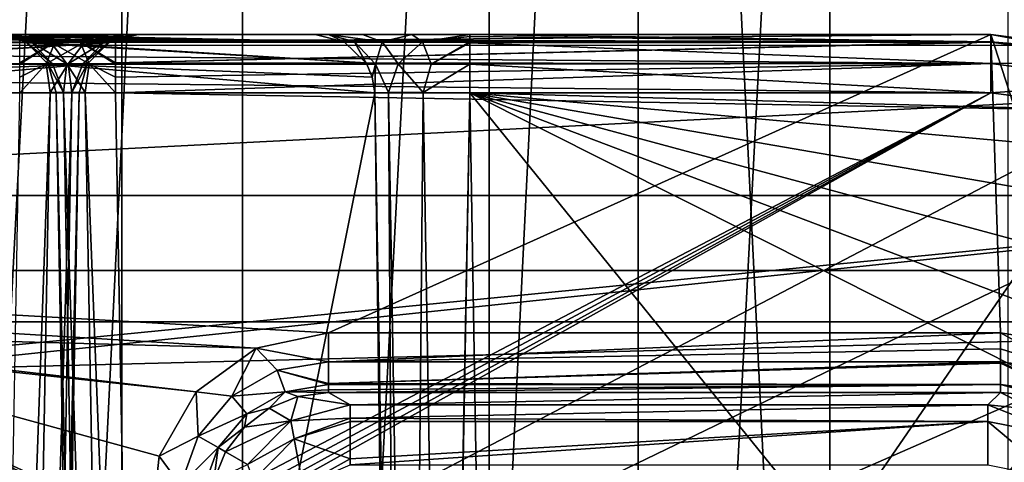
# Model space of a CAD drawing. Header units: millimetres. Extents: x -40 to 40, y -40 to 40.
# Tile 184 of 192: x 16.7 to 25, y 11.4 to 15.1. Entities that reach past the tile are written whole.
import ezdxf

# ---------------------------------------------------------------- set-up
doc = ezdxf.new("R2010")
doc.units = ezdxf.units.MM
doc.header["$LTSCALE"] = 8.749007
for name, color, linetype in [('1', 7, 'CONTINUOUS'), ('104', 7, 'CONTINUOUS'), ('109', 7, 'CONTINUOUS'), ('139', 7, 'CONTINUOUS'), ('16', 7, 'CONTINUOUS'), ('417', 7, 'CONTINUOUS'), ('418', 7, 'CONTINUOUS'), ('419', 7, 'CONTINUOUS'), ('420', 7, 'CONTINUOUS'), ('421', 7, 'CONTINUOUS'), ('428', 7, 'CONTINUOUS'), ('429', 7, 'CONTINUOUS'), ('430', 7, 'CONTINUOUS'), ('432', 7, 'CONTINUOUS'), ('433', 7, 'CONTINUOUS'), ('434', 7, 'CONTINUOUS'), ('440', 7, 'CONTINUOUS'), ('441', 7, 'CONTINUOUS'), ('442', 7, 'CONTINUOUS'), ('443', 7, 'CONTINUOUS'), ('444', 7, 'CONTINUOUS'), ('445', 7, 'CONTINUOUS'), ('446', 7, 'CONTINUOUS'), ('447', 7, 'CONTINUOUS'), ('451', 7, 'CONTINUOUS'), ('452', 7, 'CONTINUOUS'), ('453', 7, 'CONTINUOUS'), ('454', 7, 'CONTINUOUS'), ('48', 7, 'CONTINUOUS'), ('60', 7, 'CONTINUOUS'), ('683', 7, 'CONTINUOUS'), ('684', 7, 'CONTINUOUS'), ('844', 7, 'CONTINUOUS'), ('851', 7, 'CONTINUOUS'), ('852', 7, 'CONTINUOUS'), ('853', 7, 'CONTINUOUS'), ('854', 7, 'CONTINUOUS'), ('856', 7, 'CONTINUOUS'), ('857', 7, 'CONTINUOUS'), ('870', 7, 'CONTINUOUS'), ('871', 7, 'CONTINUOUS')]:
    doc.layers.add(name, color=color, linetype=linetype)

msp = doc.modelspace()

# ---------------------------------------------------------------- linework, layer by layer
at = {"layer": '1', "linetype": 'CONTINUOUS'}
for points in [[(18.6197, 34.8362), (15.116, 36.4932), (15.1168, -36.4929), (18.6197, 34.8362)], [(18.6204, -34.8358), (18.6197, 34.8362), (15.1168, -36.4929), (18.6204, -34.8358)], [(21.9445, 32.8434), (18.6197, 34.8362), (18.6204, -34.8358), (21.9445, 32.8434)], [(21.9451, -32.843), (21.9445, 32.8434), (18.6204, -34.8358), (21.9451, -32.843)], [(25.0582, 30.5342), (21.9445, 32.8434), (25.0583, -30.5341), (25.0582, 30.5342)], [(25.0583, -30.5341), (21.9445, 32.8434), (21.9451, -32.843), (25.0583, -30.5341)]]:
    msp.add_3dface(points, dxfattribs=at)
at = {"layer": '104', "linetype": 'CONTINUOUS'}
for points in [[(27.713, 15.9997, -730), (-29.2335, 13.0155, -730), (29.2331, 13.0163, -730), (27.713, 15.9997, -730)], [(-27.713, 15.9996, -730), (-29.2335, 13.0155, -730), (27.713, 15.9997, -730), (-27.713, 15.9996, -730)], [(-29.2335, 13.0155, -730), (-30.4337, 9.8888, -730), (30.4335, 9.8895, -730), (-29.2335, 13.0155, -730)], [(29.2331, 13.0163, -730), (-29.2335, 13.0155, -730), (30.4335, 9.8895, -730), (29.2331, 13.0163, -730)]]:
    msp.add_3dface(points, dxfattribs=at)
at = {"layer": '109', "linetype": 'CONTINUOUS'}
for points in [[(-29.4957, 13.6475, -733), (-27.8471, 16.7568, -733), (27.8474, 16.7562, -733), (-29.4957, 13.6475, -733)], [(-29.4957, 13.6475, -733), (27.8474, 16.7562, -733), (29.4959, 13.647, -733), (-29.4957, 13.6475, -733)], [(-29.4957, 13.6475, -733), (29.4959, 13.647, -733), (-0.9862, 10.6545, -733), (-29.4957, 13.6475, -733)], [(-0.9862, 10.6545, -733), (29.4959, 13.647, -733), (0.9877, 10.6543, -733), (-0.9862, 10.6545, -733)], [(29.4959, 13.647, -733), (30.7984, 10.3781, -733), (0.9877, 10.6543, -733), (29.4959, 13.647, -733)]]:
    msp.add_3dface(points, dxfattribs=at)
at = {"layer": '139', "linetype": 'CONTINUOUS'}
for points in [[(-24.9125, 15, -733), (13.9654, 12.4913, -733), (18.7328, 12.3619, -733), (-24.9125, 15, -733)], [(19.3426, 12.4913, -733), (-24.9125, 15, -733), (18.7328, 12.3619, -733), (19.3426, 12.4913, -733)], [(24.9125, 15, -733), (-24.9125, 15, -733), (19.3426, 12.4913, -733), (24.9125, 15, -733)], [(24.9917, 12.4913, -733), (24.9125, 15, -733), (19.3426, 12.4913, -733), (24.9917, 12.4913, -733)], [(24.9125, 15, -733), (24.9917, 12.4913, -733), (25.7644, 12.369, -733), (24.9125, 15, -733)], [(26.1996, 14.8315, -733), (24.9125, 15, -733), (25.7644, 12.369, -733), (26.1996, 14.8315, -733)], [(18.7328, 12.3619, -733), (13.9654, 12.4913, -733), (18.2284, 11.9957, -733), (18.7328, 12.3619, -733)], [(13.9654, 12.4913, -733), (14.4783, 12.4009, -733), (18.2284, 11.9957, -733), (13.9654, 12.4913, -733)], [(17.9164, 11.4559, -733), (14.4783, 12.4009, -733), (17.851, 10.8342, -733), (17.9164, 11.4559, -733)], [(18.2284, 11.9957, -733), (14.4783, 12.4009, -733), (17.9164, 11.4559, -733), (18.2284, 11.9957, -733)], [(14.4783, 12.4009, -733), (14.9298, 12.1401, -733), (17.851, 10.8342, -733), (14.4783, 12.4009, -733)], [(14.9298, 12.1401, -733), (15.2642, 11.7415, -733), (17.851, 10.8342, -733), (14.9298, 12.1401, -733)], [(15.2642, 11.7415, -733), (19.5129, 4.3825, -733), (17.851, 10.8342, -733), (15.2642, 11.7415, -733)]]:
    msp.add_3dface(points, dxfattribs=at)
at = {"layer": '16', "linetype": 'CONTINUOUS'}
for points in [[(-31.5856, 12.5838, -3.5), (-30.0399, 15.925, -3.5), (30.0402, 15.9243, -3.5), (-31.5856, 12.5838, -3.5)], [(31.5859, 12.5831, -3.5), (-31.5856, 12.5838, -3.5), (30.0402, 15.9243, -3.5), (31.5859, 12.5831, -3.5)], [(-31.5856, 12.5838, -3.5), (31.5859, 12.5831, -3.5), (5, 11.9103, -3.5), (-31.5856, 12.5838, -3.5)], [(31.5859, 12.5831, -3.5), (32.7611, 9.0945, -3.5), (5, 11.9103, -3.5), (31.5859, 12.5831, -3.5)], [(5, 11.9103, -3.5), (32.7611, 9.0945, -3.5), (6.0041, 11.7512, -3.5), (5, 11.9103, -3.5)], [(6.0041, 11.7512, -3.5), (32.7611, 9.0945, -3.5), (6.9103, 11.2896, -3.5), (6.0041, 11.7512, -3.5)]]:
    msp.add_3dface(points, dxfattribs=at)
at = {"layer": '417', "linetype": 'CONTINUOUS'}
msp.add_3dface([(16.7446, 14.9368, -742.9901), (-16.7446, 15, -742.7468), (16.7446, 15, -742.7468), (16.7446, 14.9368, -742.9901)], dxfattribs=at)
at = {"layer": '418', "linetype": 'CONTINUOUS'}
for points in [[(17.0417, 14.9389, -743.0467), (16.7446, 14.9368, -742.9901), (17.2547, 15, -742.8867), (17.0417, 14.9389, -743.0467)], [(16.7446, 14.9368, -742.9901), (16.7446, 15, -742.7468), (17.2547, 15, -742.8867), (16.7446, 14.9368, -742.9901)], [(17.2922, 14.9394, -743.2178), (17.0417, 14.9389, -743.0467), (17.2547, 15, -742.8867), (17.2922, 14.9394, -743.2178)], [(17.6219, 15, -743.2671), (17.2922, 14.9394, -743.2178), (17.2547, 15, -742.8867), (17.6219, 15, -743.2671)], [(17.4545, 14.9389, -743.4742), (17.2922, 14.9394, -743.2178), (17.6219, 15, -743.2671), (17.4545, 14.9389, -743.4742)], [(17.6111, 14.9821, -743.7769), (17.4545, 14.9389, -743.4742), (17.7438, 15, -743.7816), (17.6111, 14.9821, -743.7769)], [(17.7438, 15, -743.7816), (17.4545, 14.9389, -743.4742), (17.6219, 15, -743.2671), (17.7438, 15, -743.7816)], [(16.9666, 14.7522, -743.2237), (16.7446, 14.7498, -743.18), (17.0417, 14.9389, -743.0467), (16.9666, 14.7522, -743.2237)], [(16.7446, 14.7498, -743.18), (16.7446, 14.7609, -743.1733), (17.0417, 14.9389, -743.0467), (16.7446, 14.7498, -743.18)], [(16.7446, 14.7609, -743.1733), (16.7446, 14.9368, -742.9901), (17.0417, 14.9389, -743.0467), (16.7446, 14.7609, -743.1733)], [(17.1536, 14.7531, -743.3517), (16.9666, 14.7522, -743.2237), (17.2922, 14.9394, -743.2178), (17.1536, 14.7531, -743.3517)], [(17.2922, 14.9394, -743.2178), (16.9666, 14.7522, -743.2237), (17.0417, 14.9389, -743.0467), (17.2922, 14.9394, -743.2178)], [(17.4545, 14.9389, -743.4742), (17.1536, 14.7531, -743.3517), (17.2922, 14.9394, -743.2178), (17.4545, 14.9389, -743.4742)], [(17.275, 14.7522, -743.543), (17.1536, 14.7531, -743.3517), (17.4545, 14.9389, -743.4742), (17.275, 14.7522, -743.543)], [(17.502, 14.9375, -743.7731), (17.275, 14.7522, -743.543), (17.4545, 14.9389, -743.4742), (17.502, 14.9375, -743.7731)], [(17.4905, 14.931, -743.7727), (17.275, 14.7522, -743.543), (17.502, 14.9375, -743.7731), (17.4905, 14.931, -743.7727)], [(17.3109, 14.7498, -743.7665), (17.275, 14.7522, -743.543), (17.4905, 14.931, -743.7727), (17.3109, 14.7498, -743.7665)], [(17.502, 14.9375, -743.7731), (17.4545, 14.9389, -743.4742), (17.6111, 14.9821, -743.7769), (17.502, 14.9375, -743.7731)], [(16.7446, 14.6411, -743.2265), (16.7446, 14.7498, -743.18), (16.9666, 14.7522, -743.2237), (16.7446, 14.6411, -743.2265)], [(16.7446, 14.5087, -743.2467), (16.9666, 14.7522, -743.2237), (16.9996, 14.5121, -743.3166), (16.7446, 14.5087, -743.2467)], [(16.7446, 14.5087, -743.2467), (16.7446, 14.6411, -743.2265), (16.9666, 14.7522, -743.2237), (16.7446, 14.5087, -743.2467)], [(16.9666, 14.7522, -743.2237), (17.1536, 14.7531, -743.3517), (16.9996, 14.5121, -743.3166), (16.9666, 14.7522, -743.2237)], [(16.9996, 14.5121, -743.3166), (17.1536, 14.7531, -743.3517), (17.1833, 14.5121, -743.5068), (16.9996, 14.5121, -743.3166)], [(17.1536, 14.7531, -743.3517), (17.275, 14.7522, -743.543), (17.1833, 14.5121, -743.5068), (17.1536, 14.7531, -743.3517)], [(17.275, 14.7522, -743.543), (17.3109, 14.7498, -743.7665), (17.1833, 14.5121, -743.5068), (17.275, 14.7522, -743.543)], [(17.3109, 14.7498, -743.7665), (17.2442, 14.5087, -743.7641), (17.1833, 14.5121, -743.5068), (17.3109, 14.7498, -743.7665)]]:
    msp.add_3dface(points, dxfattribs=at)
at = {"layer": '419', "linetype": 'CONTINUOUS'}
for points in [[(16.7373, 0, -743.5699), (16.4823, 0, -743.5), (16.9996, 14.5121, -743.3166), (16.7373, 0, -743.5699)], [(16.4823, 0, -743.5), (16.7446, 14.5087, -743.2467), (16.9996, 14.5121, -743.3166), (16.4823, 0, -743.5)], [(16.921, 0, -743.7601), (16.7373, 0, -743.5699), (17.1833, 14.5121, -743.5068), (16.921, 0, -743.7601)], [(16.7373, 0, -743.5699), (16.9996, 14.5121, -743.3166), (17.1833, 14.5121, -743.5068), (16.7373, 0, -743.5699)], [(17.2442, 14.5087, -743.7641), (16.921, 0, -743.7601), (17.1833, 14.5121, -743.5068), (17.2442, 14.5087, -743.7641)], [(16.9819, 0, -744.0174), (16.921, 0, -743.7601), (17.2442, 14.5087, -743.7641), (16.9819, 0, -744.0174)]]:
    msp.add_3dface(points, dxfattribs=at)
at = {"layer": '420', "linetype": 'CONTINUOUS'}
for points in [[(14.3105, 0, -820.5175), (16.9819, 0, -744.0174), (14.5551, 14.5087, -820.7708), (14.3105, 0, -820.5175)], [(16.9819, 0, -744.0174), (17.2442, 14.5087, -743.7641), (14.5551, 14.5087, -820.7708), (16.9819, 0, -744.0174)]]:
    msp.add_3dface(points, dxfattribs=at)
at = {"layer": '421', "linetype": 'CONTINUOUS'}
for points in [[(17.6111, 14.9821, -743.7769), (17.7438, 15, -743.7816), (14.8115, 14.9368, -820.7797), (17.6111, 14.9821, -743.7769)], [(14.8115, 14.9368, -820.7797), (17.7438, 15, -743.7816), (15.0547, 15, -820.7882), (14.8115, 14.9368, -820.7797)], [(17.3109, 14.7498, -743.7665), (17.4905, 14.931, -743.7727), (14.6218, 14.7498, -820.7731), (17.3109, 14.7498, -743.7665)], [(14.6218, 14.7498, -820.7731), (17.4905, 14.931, -743.7727), (14.6284, 14.7609, -820.7733), (14.6218, 14.7498, -820.7731)], [(14.6284, 14.7609, -820.7733), (17.4905, 14.931, -743.7727), (14.8115, 14.9368, -820.7797), (14.6284, 14.7609, -820.7733)], [(17.502, 14.9375, -743.7731), (17.6111, 14.9821, -743.7769), (14.8115, 14.9368, -820.7797), (17.502, 14.9375, -743.7731)], [(17.4905, 14.931, -743.7727), (17.502, 14.9375, -743.7731), (14.8115, 14.9368, -820.7797), (17.4905, 14.931, -743.7727)], [(17.2442, 14.5087, -743.7641), (17.3109, 14.7498, -743.7665), (14.5551, 14.5087, -820.7708), (17.2442, 14.5087, -743.7641)], [(14.5551, 14.5087, -820.7708), (17.3109, 14.7498, -743.7665), (14.5753, 14.6411, -820.7715), (14.5551, 14.5087, -820.7708)], [(14.5753, 14.6411, -820.7715), (17.3109, 14.7498, -743.7665), (14.6218, 14.7498, -820.7731), (14.5753, 14.6411, -820.7715)]]:
    msp.add_3dface(points, dxfattribs=at)
at = {"layer": '428', "linetype": 'CONTINUOUS'}
for points in [[(-17.5509, 15, -821.7532), (24.9125, 15, -823.2468), (-24.9125, 15, -821.7532), (-17.5509, 15, -821.7532)], [(24.9125, 15, -823.2468), (1.7467, 15, -823.2468), (-24.9125, 15, -821.7532), (24.9125, 15, -823.2468)], [(-16.7446, 15, -742.7468), (-24.9125, 15, -733), (16.7446, 15, -742.7468), (-16.7446, 15, -742.7468)], [(16.7446, 15, -742.7468), (-24.9125, 15, -733), (20.5297, 15, -742.7468), (16.7446, 15, -742.7468)], [(20.5297, 15, -742.7468), (-24.9125, 15, -733), (24.9125, 15, -742.7468), (20.5297, 15, -742.7468)], [(-24.9125, 15, -733), (24.9125, 15, -733), (24.9125, 15, -742.7468), (-24.9125, 15, -733)], [(-14.0554, 15, -821.7532), (24.9125, 15, -823.2468), (-17.5509, 15, -821.7532), (-14.0554, 15, -821.7532)], [(-14.0554, 15, -821.7532), (14.0554, 15, -821.7532), (24.9125, 15, -823.2468), (-14.0554, 15, -821.7532)], [(24.9125, 15, -823.2468), (14.0554, 15, -821.7532), (17.5509, 15, -821.7532), (24.9125, 15, -823.2468)], [(14.0554, 15, -821.7532), (14.5452, 15, -821.625), (17.5509, 15, -821.7532), (14.0554, 15, -821.7532)], [(17.5509, 15, -821.7532), (14.5452, 15, -821.625), (17.0408, 15, -821.6133), (17.5509, 15, -821.7532)], [(14.5452, 15, -821.625), (14.9095, 15, -821.2733), (17.0408, 15, -821.6133), (14.5452, 15, -821.625)], [(17.0408, 15, -821.6133), (14.9095, 15, -821.2733), (16.6737, 15, -821.2332), (17.0408, 15, -821.6133)], [(15.0547, 15, -820.7882), (17.7438, 15, -743.7816), (16.5517, 15, -820.7184), (15.0547, 15, -820.7882)], [(16.5517, 15, -820.7184), (17.7438, 15, -743.7816), (19.2307, 15, -744.0013), (16.5517, 15, -820.7184)], [(17.2547, 15, -742.8867), (16.7446, 15, -742.7468), (20.0426, 15, -742.8416), (17.2547, 15, -742.8867)], [(20.0426, 15, -742.8416), (16.7446, 15, -742.7468), (20.5297, 15, -742.7468), (20.0426, 15, -742.8416)], [(19.627, 15, -743.1114), (17.2547, 15, -742.8867), (20.0426, 15, -742.8416), (19.627, 15, -743.1114)], [(17.6219, 15, -743.2671), (17.2547, 15, -742.8867), (19.627, 15, -743.1114), (17.6219, 15, -743.2671)], [(24.9125, 15, -821.7532), (24.9125, 15, -823.2468), (17.5509, 15, -821.7532), (24.9125, 15, -821.7532)], [(19.3423, 15, -743.5179), (17.6219, 15, -743.2671), (19.627, 15, -743.1114), (19.3423, 15, -743.5179)], [(17.7438, 15, -743.7816), (17.6219, 15, -743.2671), (19.3423, 15, -743.5179), (17.7438, 15, -743.7816)], [(19.2307, 15, -744.0013), (17.7438, 15, -743.7816), (19.3423, 15, -743.5179), (19.2307, 15, -744.0013)]]:
    msp.add_3dface(points, dxfattribs=at)
at = {"layer": '429', "linetype": 'CONTINUOUS'}
for points in [[(1.7467, 15, -823.2468), (24.9125, 15, -823.2468), (24.9125, 14.9374, -823.489), (1.7467, 15, -823.2468)], [(1.7467, 15, -823.2468), (24.9125, 14.9374, -823.489), (1.7467, 14.9821, -823.3796), (1.7467, 15, -823.2468)], [(1.7467, 14.9821, -823.3796), (24.9125, 14.9345, -823.4943), (1.7467, 14.931, -823.5003), (1.7467, 14.9821, -823.3796)], [(24.9125, 14.9374, -823.489), (24.9125, 14.9345, -823.4943), (1.7467, 14.9821, -823.3796), (24.9125, 14.9374, -823.489)], [(24.9125, 14.9345, -823.4943), (24.9125, 14.755, -823.6769), (1.7467, 14.931, -823.5003), (24.9125, 14.9345, -823.4943)], [(1.7467, 14.931, -823.5003), (24.9125, 14.755, -823.6769), (1.7467, 14.7509, -823.6793), (1.7467, 14.931, -823.5003)], [(24.9125, 14.755, -823.6769), (24.9125, 14.5088, -823.7467), (1.7467, 14.7509, -823.6793), (24.9125, 14.755, -823.6769)], [(1.7467, 14.7509, -823.6793), (24.9125, 14.5088, -823.7467), (1.7467, 14.5087, -823.7467), (1.7467, 14.7509, -823.6793)]]:
    msp.add_3dface(points, dxfattribs=at)
at = {"layer": '430', "linetype": 'CONTINUOUS'}
for points in [[(1.7467, 14.5087, -823.7467), (24.9125, 14.5088, -823.7467), (1.9566, 2.4826, -823.9567), (1.7467, 14.5087, -823.7467)], [(1.9566, 2.4826, -823.9567), (24.9125, 14.5088, -823.7467), (2.0265, 2.2362, -823.961), (1.9566, 2.4826, -823.9567)], [(2.0265, 2.2362, -823.961), (24.9125, 14.5088, -823.7467), (2.2089, 2.0569, -823.9641), (2.0265, 2.2362, -823.961)], [(24.9125, 14.5088, -823.7467), (2.4565, 1.9913, -823.9652), (2.2089, 2.0569, -823.9641), (24.9125, 14.5088, -823.7467)], [(2.4565, 1.9913, -823.9652), (24.9125, 14.5088, -823.7467), (26.0706, 14.3571, -823.7494), (2.4565, 1.9913, -823.9652)], [(27.1505, 13.9127, -823.7572), (2.4565, 1.9913, -823.9652), (26.0706, 14.3571, -823.7494), (27.1505, 13.9127, -823.7572)], [(28.0797, 13.2054, -823.7695), (2.4565, 1.9913, -823.9652), (27.1505, 13.9127, -823.7572), (28.0797, 13.2054, -823.7695)], [(28.796, 12.2822, -823.7856), (2.4565, 1.9913, -823.9652), (28.0797, 13.2054, -823.7695), (28.796, 12.2822, -823.7856)], [(29.2506, 11.205, -823.8044), (2.4565, 1.9913, -823.9652), (28.796, 12.2822, -823.7856), (29.2506, 11.205, -823.8044)]]:
    msp.add_3dface(points, dxfattribs=at)
at = {"layer": '432', "linetype": 'CONTINUOUS'}
for points in [[(24.9125, 14.9374, -823.489), (24.9125, 15, -823.2468), (26.1994, 14.8316, -823.2495), (24.9125, 14.9374, -823.489)], [(26.1825, 14.7711, -823.4919), (24.9125, 14.9374, -823.489), (26.1994, 14.8316, -823.2495), (26.1825, 14.7711, -823.4919)], [(24.9125, 14.9345, -823.4943), (24.9125, 14.9374, -823.489), (26.1825, 14.7711, -823.4919), (24.9125, 14.9345, -823.4943)], [(24.9125, 14.755, -823.6769), (24.9125, 14.9345, -823.4943), (26.1825, 14.7711, -823.4919), (24.9125, 14.755, -823.6769)], [(26.1353, 14.5974, -823.6782), (24.9125, 14.755, -823.6769), (26.1825, 14.7711, -823.4919), (26.1353, 14.5974, -823.6782)], [(24.9125, 14.5088, -823.7467), (24.9125, 14.755, -823.6769), (26.1353, 14.5974, -823.6782), (24.9125, 14.5088, -823.7467)], [(26.0706, 14.3571, -823.7494), (24.9125, 14.5088, -823.7467), (26.1353, 14.5974, -823.6782), (26.0706, 14.3571, -823.7494)]]:
    msp.add_3dface(points, dxfattribs=at)
at = {"layer": '433', "linetype": 'CONTINUOUS'}
for points in [[(26.1994, 14.8316, -823.2495), (24.9125, 15, -823.2468), (26.1999, 14.8314, -821.7505), (26.1994, 14.8316, -823.2495)], [(24.9125, 15, -823.2468), (24.9125, 15, -821.7532), (26.1999, 14.8314, -821.7505), (24.9125, 15, -823.2468)]]:
    msp.add_3dface(points, dxfattribs=at)
at = {"layer": '434', "linetype": 'CONTINUOUS'}
for points in [[(26.1999, 14.8314, -821.7505), (24.9125, 15, -821.7532), (26.1824, 14.771, -821.5078), (26.1999, 14.8314, -821.7505)], [(26.1824, 14.771, -821.5078), (24.9125, 15, -821.7532), (24.9125, 14.9373, -821.5107), (26.1824, 14.771, -821.5078)], [(26.1824, 14.771, -821.5078), (24.9125, 14.9373, -821.5107), (24.9125, 14.755, -821.3231), (26.1824, 14.771, -821.5078)], [(24.9125, 14.755, -821.3231), (24.9125, 14.9373, -821.5107), (24.9125, 14.9345, -821.5057), (24.9125, 14.755, -821.3231)], [(26.1353, 14.5972, -821.3216), (26.1824, 14.771, -821.5078), (24.9125, 14.755, -821.3231), (26.1353, 14.5972, -821.3216)], [(26.1353, 14.5972, -821.3216), (24.9125, 14.755, -821.3231), (24.9125, 14.5088, -821.2533), (26.1353, 14.5972, -821.3216)], [(26.0711, 14.357, -821.2506), (26.1353, 14.5972, -821.3216), (24.9125, 14.5088, -821.2533), (26.0711, 14.357, -821.2506)]]:
    msp.add_3dface(points, dxfattribs=at)
at = {"layer": '440', "linetype": 'CONTINUOUS'}
for points in [[(24.9125, 15, -742.7468), (26.199, 14.8317, -742.7495), (24.9125, 14.9373, -742.9893), (24.9125, 15, -742.7468)], [(24.9125, 14.9373, -742.9893), (26.1824, 14.771, -742.9922), (24.9125, 14.9345, -742.9943), (24.9125, 14.9373, -742.9893)], [(24.9125, 14.9373, -742.9893), (26.199, 14.8317, -742.7495), (26.1824, 14.771, -742.9922), (24.9125, 14.9373, -742.9893)], [(24.9125, 14.9345, -742.9943), (26.1824, 14.771, -742.9922), (24.9125, 14.7573, -743.1755), (24.9125, 14.9345, -742.9943)], [(24.9125, 14.7573, -743.1755), (26.1824, 14.771, -742.9922), (26.1353, 14.5972, -743.1784), (24.9125, 14.7573, -743.1755)], [(24.9125, 14.7573, -743.1755), (26.1353, 14.5972, -743.1784), (24.9125, 14.5088, -743.2467), (24.9125, 14.7573, -743.1755)], [(24.9125, 14.5088, -743.2467), (26.1353, 14.5972, -743.1784), (26.0706, 14.3571, -743.2494), (24.9125, 14.5088, -743.2467)]]:
    msp.add_3dface(points, dxfattribs=at)
at = {"layer": '441', "linetype": 'CONTINUOUS'}
for points in [[(24.9125, 15, -742.7468), (26.1996, 14.8315, -733), (26.199, 14.8317, -742.7495), (24.9125, 15, -742.7468)], [(24.9125, 15, -733), (26.1996, 14.8315, -733), (24.9125, 15, -742.7468), (24.9125, 15, -733)]]:
    msp.add_3dface(points, dxfattribs=at)
at = {"layer": '442', "linetype": 'CONTINUOUS'}
for points in [[(20.5297, 15, -742.7468), (24.9125, 14.9373, -742.9893), (20.5297, 14.9821, -742.8796), (20.5297, 15, -742.7468)], [(20.5297, 15, -742.7468), (24.9125, 15, -742.7468), (24.9125, 14.9373, -742.9893), (20.5297, 15, -742.7468)], [(20.5297, 14.9821, -742.8796), (24.9125, 14.9373, -742.9893), (20.5297, 14.9374, -742.989), (20.5297, 14.9821, -742.8796)], [(24.9125, 14.9373, -742.9893), (24.9125, 14.9345, -742.9943), (20.5297, 14.9374, -742.989), (24.9125, 14.9373, -742.9893)], [(20.5297, 14.9374, -742.989), (24.9125, 14.9345, -742.9943), (20.5297, 14.931, -743.0003), (20.5297, 14.9374, -742.989)], [(24.9125, 14.9345, -742.9943), (24.9125, 14.7573, -743.1755), (20.5297, 14.931, -743.0003), (24.9125, 14.9345, -742.9943)], [(20.5297, 14.931, -743.0003), (24.9125, 14.7573, -743.1755), (20.5297, 14.7509, -743.1793), (20.5297, 14.931, -743.0003)], [(24.9125, 14.7573, -743.1755), (24.9125, 14.5088, -743.2467), (20.5297, 14.7509, -743.1793), (24.9125, 14.7573, -743.1755)], [(20.5297, 14.7509, -743.1793), (24.9125, 14.5088, -743.2467), (20.5297, 14.5087, -743.2467), (20.5297, 14.7509, -743.1793)]]:
    msp.add_3dface(points, dxfattribs=at)
at = {"layer": '443', "linetype": 'CONTINUOUS'}
for points in [[(19.2307, 15, -744.0013), (19.3423, 15, -743.5179), (19.4727, 14.9374, -744.0097), (19.2307, 15, -744.0013)], [(19.3423, 15, -743.5179), (19.627, 15, -743.1114), (19.7929, 14.9391, -743.2837), (19.3423, 15, -743.5179)], [(19.4727, 14.9374, -744.0097), (19.3423, 15, -743.5179), (19.5615, 14.9387, -743.6155), (19.4727, 14.9374, -744.0097)], [(19.5615, 14.9387, -743.6155), (19.3423, 15, -743.5179), (19.7929, 14.9391, -743.2837), (19.5615, 14.9387, -743.6155)], [(19.627, 15, -743.1114), (20.0426, 15, -742.8416), (19.7929, 14.9391, -743.2837), (19.627, 15, -743.1114)], [(19.7929, 14.9391, -743.2837), (20.0426, 15, -742.8416), (20.1327, 14.9387, -743.0639), (19.7929, 14.9391, -743.2837)], [(20.0426, 15, -742.8416), (20.5297, 15, -742.7468), (20.1327, 14.9387, -743.0639), (20.0426, 15, -742.8416)], [(20.5297, 15, -742.7468), (20.5297, 14.9821, -742.8796), (20.1327, 14.9387, -743.0639), (20.5297, 15, -742.7468)], [(19.4727, 14.9374, -744.0097), (19.5615, 14.9387, -743.6155), (19.6569, 14.7609, -744.0162), (19.4727, 14.9374, -744.0097)], [(19.5615, 14.9387, -743.6155), (19.7929, 14.9391, -743.2837), (19.7369, 14.7517, -743.6936), (19.5615, 14.9387, -743.6155)], [(19.6637, 14.7496, -744.0164), (19.5615, 14.9387, -743.6155), (19.7369, 14.7517, -743.6936), (19.6637, 14.7496, -744.0164)], [(19.6569, 14.7609, -744.0162), (19.5615, 14.9387, -743.6155), (19.6637, 14.7496, -744.0164), (19.6569, 14.7609, -744.0162)], [(19.7369, 14.7517, -743.6936), (19.7929, 14.9391, -743.2837), (19.9266, 14.7525, -743.4221), (19.7369, 14.7517, -743.6936)], [(19.7929, 14.9391, -743.2837), (20.1327, 14.9387, -743.0639), (19.9266, 14.7525, -743.4221), (19.7929, 14.9391, -743.2837)], [(19.9266, 14.7525, -743.4221), (20.1327, 14.9387, -743.0639), (20.2046, 14.7517, -743.242), (19.9266, 14.7525, -743.4221)], [(20.5297, 14.9821, -742.8796), (20.5297, 14.9374, -742.989), (20.1327, 14.9387, -743.0639), (20.5297, 14.9821, -742.8796)], [(20.1327, 14.9387, -743.0639), (20.5297, 14.9374, -742.989), (20.2046, 14.7517, -743.242), (20.1327, 14.9387, -743.0639)], [(20.5297, 14.9374, -742.989), (20.5297, 14.931, -743.0003), (20.2046, 14.7517, -743.242), (20.5297, 14.9374, -742.989)], [(20.5297, 14.931, -743.0003), (20.5297, 14.7509, -743.1793), (20.2046, 14.7517, -743.242), (20.5297, 14.931, -743.0003)], [(19.6637, 14.7496, -744.0164), (19.7369, 14.7517, -743.6936), (19.7101, 14.6411, -744.018), (19.6637, 14.7496, -744.0164)], [(19.7101, 14.6411, -744.018), (19.7369, 14.7517, -743.6936), (19.7303, 14.5087, -744.0187), (19.7101, 14.6411, -744.018)], [(19.7303, 14.5087, -744.0187), (19.7369, 14.7517, -743.6936), (19.8464, 14.5117, -743.6306), (19.7303, 14.5087, -744.0187)], [(19.7369, 14.7517, -743.6936), (19.9266, 14.7525, -743.4221), (19.8464, 14.5117, -743.6306), (19.7369, 14.7517, -743.6936)], [(19.8464, 14.5117, -743.6306), (19.9266, 14.7525, -743.4221), (20.1378, 14.5117, -743.3493), (19.8464, 14.5117, -743.6306)], [(19.9266, 14.7525, -743.4221), (20.2046, 14.7517, -743.242), (20.1378, 14.5117, -743.3493), (19.9266, 14.7525, -743.4221)], [(20.2046, 14.7517, -743.242), (20.5297, 14.7509, -743.1793), (20.1378, 14.5117, -743.3493), (20.2046, 14.7517, -743.242)], [(20.5297, 14.7509, -743.1793), (20.5297, 14.5087, -743.2467), (20.1378, 14.5117, -743.3493), (20.5297, 14.7509, -743.1793)]]:
    msp.add_3dface(points, dxfattribs=at)
at = {"layer": '444', "linetype": 'CONTINUOUS'}
for points in [[(16.5517, 15, -820.7184), (19.4727, 14.9374, -744.0097), (16.6843, 14.9821, -820.7231), (16.5517, 15, -820.7184)], [(16.5517, 15, -820.7184), (19.2307, 15, -744.0013), (19.4727, 14.9374, -744.0097), (16.5517, 15, -820.7184)], [(16.6843, 14.9821, -820.7231), (19.4727, 14.9374, -744.0097), (16.7937, 14.9374, -820.7269), (16.6843, 14.9821, -820.7231)], [(19.4727, 14.9374, -744.0097), (19.6569, 14.7609, -744.0162), (16.7937, 14.9374, -820.7269), (19.4727, 14.9374, -744.0097)], [(16.7937, 14.9374, -820.7269), (19.6569, 14.7609, -744.0162), (16.805, 14.931, -820.7273), (16.7937, 14.9374, -820.7269)], [(16.805, 14.931, -820.7273), (19.6569, 14.7609, -744.0162), (16.9839, 14.7509, -820.7335), (16.805, 14.931, -820.7273)], [(19.6569, 14.7609, -744.0162), (19.6637, 14.7496, -744.0164), (16.9839, 14.7509, -820.7335), (19.6569, 14.7609, -744.0162)], [(16.9839, 14.7509, -820.7335), (19.7303, 14.5087, -744.0187), (17.0513, 14.5087, -820.7359), (16.9839, 14.7509, -820.7335)], [(19.7101, 14.6411, -744.018), (19.7303, 14.5087, -744.0187), (16.9839, 14.7509, -820.7335), (19.7101, 14.6411, -744.018)], [(19.6637, 14.7496, -744.0164), (19.7101, 14.6411, -744.018), (16.9839, 14.7509, -820.7335), (19.6637, 14.7496, -744.0164)]]:
    msp.add_3dface(points, dxfattribs=at)
at = {"layer": '445', "linetype": 'CONTINUOUS'}
for points in [[(16.5517, 15, -820.7184), (16.6843, 14.9821, -820.7231), (16.8412, 14.9388, -821.0258), (16.5517, 15, -820.7184)], [(16.6737, 15, -821.2332), (16.5517, 15, -820.7184), (16.8412, 14.9388, -821.0258), (16.6737, 15, -821.2332)], [(17.0034, 14.9393, -821.282), (16.6737, 15, -821.2332), (16.8412, 14.9388, -821.0258), (17.0034, 14.9393, -821.282)], [(17.0408, 15, -821.6133), (16.6737, 15, -821.2332), (17.0034, 14.9393, -821.282), (17.0408, 15, -821.6133)], [(17.2539, 14.9388, -821.4531), (17.0408, 15, -821.6133), (17.0034, 14.9393, -821.282), (17.2539, 14.9388, -821.4531)], [(17.5509, 14.9374, -821.511), (17.0408, 15, -821.6133), (17.2539, 14.9388, -821.4531), (17.5509, 14.9374, -821.511)], [(17.5509, 15, -821.7532), (17.0408, 15, -821.6133), (17.5509, 14.9374, -821.511), (17.5509, 15, -821.7532)], [(16.6843, 14.9821, -820.7231), (16.7937, 14.9374, -820.7269), (16.8412, 14.9388, -821.0258), (16.6843, 14.9821, -820.7231)], [(16.8412, 14.9388, -821.0258), (16.7937, 14.9374, -820.7269), (17.0206, 14.752, -820.9569), (16.8412, 14.9388, -821.0258)], [(16.7937, 14.9374, -820.7269), (16.805, 14.931, -820.7273), (17.0206, 14.752, -820.9569), (16.7937, 14.9374, -820.7269)], [(16.805, 14.931, -820.7273), (16.9839, 14.7509, -820.7335), (17.0206, 14.752, -820.9569), (16.805, 14.931, -820.7273)], [(17.0034, 14.9393, -821.282), (16.8412, 14.9388, -821.0258), (17.1419, 14.7528, -821.1483), (17.0034, 14.9393, -821.282)], [(17.1419, 14.7528, -821.1483), (16.8412, 14.9388, -821.0258), (17.0206, 14.752, -820.9569), (17.1419, 14.7528, -821.1483)], [(17.3289, 14.752, -821.2762), (17.0034, 14.9393, -821.282), (17.1419, 14.7528, -821.1483), (17.3289, 14.752, -821.2762)], [(17.2539, 14.9388, -821.4531), (17.0034, 14.9393, -821.282), (17.3289, 14.752, -821.2762), (17.2539, 14.9388, -821.4531)], [(17.5509, 14.7496, -821.3199), (17.2539, 14.9388, -821.4531), (17.3289, 14.752, -821.2762), (17.5509, 14.7496, -821.3199)], [(17.5509, 14.7609, -821.3267), (17.2539, 14.9388, -821.4531), (17.5509, 14.7496, -821.3199), (17.5509, 14.7609, -821.3267)], [(17.5509, 14.9374, -821.511), (17.2539, 14.9388, -821.4531), (17.5509, 14.7609, -821.3267), (17.5509, 14.9374, -821.511)], [(17.0206, 14.752, -820.9569), (16.9839, 14.7509, -820.7335), (17.1122, 14.5121, -820.9932), (17.0206, 14.752, -820.9569)], [(16.9839, 14.7509, -820.7335), (17.0513, 14.5087, -820.7359), (17.1122, 14.5121, -820.9932), (16.9839, 14.7509, -820.7335)], [(17.1419, 14.7528, -821.1483), (17.0206, 14.752, -820.9569), (17.1122, 14.5121, -820.9932), (17.1419, 14.7528, -821.1483)], [(17.2958, 14.5121, -821.1834), (17.1419, 14.7528, -821.1483), (17.1122, 14.5121, -820.9932), (17.2958, 14.5121, -821.1834)], [(17.3289, 14.752, -821.2762), (17.1419, 14.7528, -821.1483), (17.2958, 14.5121, -821.1834), (17.3289, 14.752, -821.2762)], [(17.5509, 14.5087, -821.2533), (17.3289, 14.752, -821.2762), (17.2958, 14.5121, -821.1834), (17.5509, 14.5087, -821.2533)], [(17.5509, 14.7496, -821.3199), (17.3289, 14.752, -821.2762), (17.5509, 14.6411, -821.2735), (17.5509, 14.7496, -821.3199)], [(17.5509, 14.6411, -821.2735), (17.3289, 14.752, -821.2762), (17.5509, 14.5087, -821.2533), (17.5509, 14.6411, -821.2735)]]:
    msp.add_3dface(points, dxfattribs=at)
at = {"layer": '446', "linetype": 'CONTINUOUS'}
for points in [[(24.9125, 15, -821.7532), (17.5509, 15, -821.7532), (17.5509, 14.9374, -821.511), (24.9125, 15, -821.7532)], [(24.9125, 14.9373, -821.5107), (24.9125, 15, -821.7532), (17.5509, 14.9374, -821.511), (24.9125, 14.9373, -821.5107)], [(24.9125, 14.9373, -821.5107), (17.5509, 14.9374, -821.511), (17.5509, 14.7609, -821.3267), (24.9125, 14.9373, -821.5107)], [(24.9125, 14.9345, -821.5057), (24.9125, 14.9373, -821.5107), (17.5509, 14.7609, -821.3267), (24.9125, 14.9345, -821.5057)], [(24.9125, 14.755, -821.3231), (24.9125, 14.9345, -821.5057), (17.5509, 14.7609, -821.3267), (24.9125, 14.755, -821.3231)], [(24.9125, 14.755, -821.3231), (17.5509, 14.7609, -821.3267), (17.5509, 14.7496, -821.3199), (24.9125, 14.755, -821.3231)], [(24.9125, 14.755, -821.3231), (17.5509, 14.7496, -821.3199), (17.5509, 14.6411, -821.2735), (24.9125, 14.755, -821.3231)], [(24.9125, 14.5088, -821.2533), (24.9125, 14.755, -821.3231), (17.5509, 14.5087, -821.2533), (24.9125, 14.5088, -821.2533)], [(24.9125, 14.755, -821.3231), (17.5509, 14.6411, -821.2735), (17.5509, 14.5087, -821.2533), (24.9125, 14.755, -821.3231)]]:
    msp.add_3dface(points, dxfattribs=at)
at = {"layer": '447', "linetype": 'CONTINUOUS'}
for points in [[(26.0711, 14.357, -821.2506), (24.9125, 14.5088, -821.2533), (17.5509, 14.5087, -821.2533), (26.0711, 14.357, -821.2506)], [(26.0711, 14.357, -821.2506), (17.5509, 14.5087, -821.2533), (17.7718, 2.286, -821.0399), (26.0711, 14.357, -821.2506)], [(27.1523, 13.9117, -821.2428), (26.0711, 14.357, -821.2506), (17.7718, 2.286, -821.0399), (27.1523, 13.9117, -821.2428)], [(28.0818, 13.2034, -821.2305), (27.1523, 13.9117, -821.2428), (17.7718, 2.286, -821.0399), (28.0818, 13.2034, -821.2305)], [(28.7971, 12.2804, -821.2144), (28.0818, 13.2034, -821.2305), (17.7718, 2.286, -821.0399), (28.7971, 12.2804, -821.2144)], [(29.2508, 11.2046, -821.1956), (28.7971, 12.2804, -821.2144), (17.7718, 2.286, -821.0399), (29.2508, 11.2046, -821.1956)]]:
    msp.add_3dface(points, dxfattribs=at)
at = {"layer": '451', "linetype": 'CONTINUOUS'}
for points in [[(24.9125, 14.5088, -743.2467), (26.0706, 14.3571, -743.2494), (20.5297, 14.5087, -743.2467), (24.9125, 14.5088, -743.2467)], [(20.5297, 14.5087, -743.2467), (29.4698, 3.4651, -743.4395), (20.7159, 3.4651, -743.4395), (20.5297, 14.5087, -743.2467)], [(29.4123, 10.048, -743.3246), (29.4698, 3.4651, -743.4395), (20.5297, 14.5087, -743.2467), (29.4123, 10.048, -743.3246)], [(29.2506, 11.205, -743.3044), (29.4123, 10.048, -743.3246), (20.5297, 14.5087, -743.2467), (29.2506, 11.205, -743.3044)], [(26.0706, 14.3571, -743.2494), (27.1505, 13.9127, -743.2572), (20.5297, 14.5087, -743.2467), (26.0706, 14.3571, -743.2494)], [(27.1505, 13.9127, -743.2572), (28.0797, 13.2054, -743.2695), (20.5297, 14.5087, -743.2467), (27.1505, 13.9127, -743.2572)], [(28.0797, 13.2054, -743.2695), (28.796, 12.2822, -743.2856), (20.5297, 14.5087, -743.2467), (28.0797, 13.2054, -743.2695)], [(28.796, 12.2822, -743.2856), (29.2506, 11.205, -743.3044), (20.5297, 14.5087, -743.2467), (28.796, 12.2822, -743.2856)]]:
    msp.add_3dface(points, dxfattribs=at)
at = {"layer": '452', "linetype": 'CONTINUOUS'}
for points in [[(19.7303, 14.5087, -744.0187), (19.8464, 14.5117, -743.6306), (19.9165, 3.4651, -744.2115), (19.7303, 14.5087, -744.0187)], [(19.8464, 14.5117, -743.6306), (20.1378, 14.5117, -743.3493), (20.035, 3.4603, -743.8198), (19.8464, 14.5117, -743.6306)], [(19.9165, 3.4651, -744.2115), (19.8464, 14.5117, -743.6306), (20.0327, 3.4603, -743.8235), (19.9165, 3.4651, -744.2115)], [(20.0327, 3.4603, -743.8235), (19.8464, 14.5117, -743.6306), (20.035, 3.4603, -743.8198), (20.0327, 3.4603, -743.8235)], [(20.035, 3.4603, -743.8198), (20.1378, 14.5117, -743.3493), (20.3241, 3.4603, -743.5421), (20.035, 3.4603, -743.8198)], [(20.1378, 14.5117, -743.3493), (20.5297, 14.5087, -743.2467), (20.3241, 3.4603, -743.5421), (20.1378, 14.5117, -743.3493)], [(20.3241, 3.4603, -743.5421), (20.5297, 14.5087, -743.2467), (20.3324, 3.4603, -743.5376), (20.3241, 3.4603, -743.5421)], [(20.5297, 14.5087, -743.2467), (20.7159, 3.4651, -743.4395), (20.3324, 3.4603, -743.5376), (20.5297, 14.5087, -743.2467)]]:
    msp.add_3dface(points, dxfattribs=at)
at = {"layer": '453', "linetype": 'CONTINUOUS'}
for points in [[(17.0513, 14.5087, -820.7359), (19.7303, 14.5087, -744.0187), (17.2722, 2.286, -820.5225), (17.0513, 14.5087, -820.7359)], [(17.2722, 2.286, -820.5225), (19.7303, 14.5087, -744.0187), (19.8952, 2.2861, -745.4113), (17.2722, 2.286, -820.5225)], [(19.7303, 14.5087, -744.0187), (19.9165, 3.4651, -744.2115), (19.921, 3.0124, -744.3088), (19.7303, 14.5087, -744.0187)], [(19.8952, 2.2861, -745.4113), (19.7303, 14.5087, -744.0187), (19.9095, 2.3753, -744.957), (19.8952, 2.2861, -745.4113)], [(19.9095, 2.3753, -744.957), (19.7303, 14.5087, -744.0187), (19.9185, 2.6302, -744.5701), (19.9095, 2.3753, -744.957)], [(19.9185, 2.6302, -744.5701), (19.7303, 14.5087, -744.0187), (19.921, 3.0124, -744.3088), (19.9185, 2.6302, -744.5701)]]:
    msp.add_3dface(points, dxfattribs=at)
at = {"layer": '454', "linetype": 'CONTINUOUS'}
for points in [[(17.1122, 14.5121, -820.9932), (17.0513, 14.5087, -820.7359), (17.3331, 2.2827, -820.7795), (17.1122, 14.5121, -820.9932)], [(17.0513, 14.5087, -820.7359), (17.2722, 2.286, -820.5225), (17.3331, 2.2827, -820.7795), (17.0513, 14.5087, -820.7359)], [(17.5169, 2.2827, -820.9699), (17.1122, 14.5121, -820.9932), (17.3331, 2.2827, -820.7795), (17.5169, 2.2827, -820.9699)], [(17.2958, 14.5121, -821.1834), (17.1122, 14.5121, -820.9932), (17.5169, 2.2827, -820.9699), (17.2958, 14.5121, -821.1834)], [(17.7718, 2.286, -821.0399), (17.2958, 14.5121, -821.1834), (17.5169, 2.2827, -820.9699), (17.7718, 2.286, -821.0399)], [(17.5509, 14.5087, -821.2533), (17.2958, 14.5121, -821.1834), (17.7718, 2.286, -821.0399), (17.5509, 14.5087, -821.2533)]]:
    msp.add_3dface(points, dxfattribs=at)
at = {"layer": '48', "linetype": 'CONTINUOUS'}
for points in [[(-34.7392, 14.9093, -14), (-33.0524, 18.3477, -14), (33.0527, 18.3472, -14), (-34.7392, 14.9093, -14)], [(-34.7392, 14.9093, -14), (33.0527, 18.3472, -14), (34.7395, 14.9087, -14), (-34.7392, 14.9093, -14)], [(-36.0693, 11.3184, -14), (-34.7392, 14.9093, -14), (34.7395, 14.9087, -14), (-36.0693, 11.3184, -14)], [(-36.0693, 11.3184, -14), (34.7395, 14.9087, -14), (36.0695, 11.3179, -14), (-36.0693, 11.3184, -14)]]:
    msp.add_3dface(points, dxfattribs=at)
at = {"layer": '60', "linetype": 'CONTINUOUS'}
for points in [[(14.3194, 32.1653, -11.5), (14.3201, -32.1649, -11.5), (17.6029, 30.4924, -11.5), (14.3194, 32.1653, -11.5)], [(14.3201, -32.1649, -11.5), (17.6035, -30.492, -11.5), (17.6029, 30.4924, -11.5), (14.3201, -32.1649, -11.5)], [(17.6029, 30.4924, -11.5), (17.6035, -30.492, -11.5), (20.6939, 28.4853, -11.5), (17.6029, 30.4924, -11.5)], [(17.6035, -30.492, -11.5), (20.6948, -28.4846, -11.5), (20.6939, 28.4853, -11.5), (17.6035, -30.492, -11.5)], [(20.6939, 28.4853, -11.5), (20.6948, -28.4846, -11.5), (23.5583, 26.1659, -11.5), (20.6939, 28.4853, -11.5)], [(20.6948, -28.4846, -11.5), (23.5587, -26.1655, -11.5), (23.5583, 26.1659, -11.5), (20.6948, -28.4846, -11.5)], [(23.5583, 26.1659, -11.5), (23.5587, -26.1655, -11.5), (26.1645, 23.5599, -11.5), (23.5583, 26.1659, -11.5)], [(23.5587, -26.1655, -11.5), (26.165, -23.5593, -11.5), (26.1645, 23.5599, -11.5), (23.5587, -26.1655, -11.5)]]:
    msp.add_3dface(points, dxfattribs=at)
at = {"layer": '683', "linetype": 'CONTINUOUS'}
for points in [[(14.7705, 11.3863, -739.5175), (18.9541, 4.1401, -739.5175), (14.8313, 11.4915, -733.4913), (14.7705, 11.3863, -739.5175)], [(14.8313, 11.4915, -733.4913), (18.9541, 4.1401, -739.5175), (19.017, 4.1363, -736.5056), (14.8313, 11.4915, -733.4913)], [(14.8313, 11.4915, -733.4913), (19.017, 4.1363, -736.5056), (19.08, 4.1326, -733.4913), (14.8313, 11.4915, -733.4913)]]:
    msp.add_3dface(points, dxfattribs=at)
at = {"layer": '684', "linetype": 'CONTINUOUS'}
for points in [[(19.5129, 4.3825, -733), (15.2642, 11.7415, -733), (15.0535, 11.6198, -733.0632), (19.5129, 4.3825, -733)], [(14.8948, 11.5282, -733.2391), (19.2934, 4.2558, -733.069), (15.0535, 11.6198, -733.0632), (14.8948, 11.5282, -733.2391)], [(19.3031, 4.2614, -733.0626), (19.398, 4.3161, -733.0179), (15.0535, 11.6198, -733.0632), (19.3031, 4.2614, -733.0626)], [(19.2934, 4.2558, -733.069), (19.3031, 4.2614, -733.0626), (15.0535, 11.6198, -733.0632), (19.2934, 4.2558, -733.069)], [(19.398, 4.3161, -733.0179), (19.5129, 4.3825, -733), (15.0535, 11.6198, -733.0632), (19.398, 4.3161, -733.0179)], [(14.8488, 11.5016, -733.3589), (19.1383, 4.1663, -733.2491), (14.8948, 11.5282, -733.2391), (14.8488, 11.5016, -733.3589)], [(19.1383, 4.1663, -733.2491), (19.2934, 4.2558, -733.069), (14.8948, 11.5282, -733.2391), (19.1383, 4.1663, -733.2491)], [(14.8313, 11.4915, -733.4913), (19.1383, 4.1663, -733.2491), (14.8488, 11.5016, -733.3589), (14.8313, 11.4915, -733.4913)], [(14.8313, 11.4915, -733.4913), (19.08, 4.1326, -733.4913), (19.1383, 4.1663, -733.2491), (14.8313, 11.4915, -733.4913)]]:
    msp.add_3dface(points, dxfattribs=at)
at = {"layer": '844', "linetype": 'CONTINUOUS'}
for points in [[(25.5765, 12.1739, -733.0616), (24.9917, 12.4913, -733), (24.9917, 12.3586, -733.0179), (25.5765, 12.1739, -733.0616)], [(25.7644, 12.369, -733), (24.9917, 12.4913, -733), (25.5765, 12.1739, -733.0616), (25.7644, 12.369, -733)], [(24.9917, 12.2491, -733.0626), (25.5765, 12.1739, -733.0616), (24.9917, 12.3586, -733.0179), (24.9917, 12.2491, -733.0626)], [(25.5765, 12.1739, -733.0616), (24.9917, 12.2491, -733.0626), (25.5268, 11.9886, -733.2488), (25.5765, 12.1739, -733.0616)], [(25.5268, 11.9886, -733.2488), (24.9917, 12.2491, -733.0626), (24.9917, 12.2379, -733.069), (25.5268, 11.9886, -733.2488)], [(24.9917, 12.0581, -733.2505), (25.5268, 11.9886, -733.2488), (24.9917, 12.2379, -733.069), (24.9917, 12.0581, -733.2505)], [(25.5268, 11.9886, -733.2488), (24.9917, 12.0581, -733.2505), (25.3819, 11.953, -733.4897), (25.5268, 11.9886, -733.2488)], [(25.3819, 11.953, -733.4897), (24.9917, 12.0581, -733.2505), (24.9917, 11.9914, -733.4913), (25.3819, 11.953, -733.4897)]]:
    msp.add_3dface(points, dxfattribs=at)
at = {"layer": '851', "linetype": 'CONTINUOUS'}
for points in [[(19.3426, 12.4913, -733), (18.7328, 12.3619, -733), (19.3426, 12.2491, -733.0626), (19.3426, 12.4913, -733)], [(18.7328, 12.3619, -733), (18.2284, 11.9957, -733), (18.5298, 11.9602, -733.0589), (18.7328, 12.3619, -733)], [(18.9111, 12.1772, -733.0603), (18.7328, 12.3619, -733), (18.5298, 11.9602, -733.0589), (18.9111, 12.1772, -733.0603)], [(19.3426, 12.2491, -733.0626), (18.7328, 12.3619, -733), (18.9111, 12.1772, -733.0603), (19.3426, 12.2491, -733.0626)], [(18.9111, 12.1772, -733.0603), (18.5298, 11.9602, -733.0589), (18.977, 11.996, -733.2465), (18.9111, 12.1772, -733.0603)], [(19.3426, 12.2491, -733.0626), (18.9111, 12.1772, -733.0603), (19.3426, 12.0648, -733.2391), (19.3426, 12.2491, -733.0626)], [(19.3426, 12.0581, -733.2504), (18.9111, 12.1772, -733.0603), (18.977, 11.996, -733.2465), (19.3426, 12.0581, -733.2504)], [(19.3426, 12.0648, -733.2391), (18.9111, 12.1772, -733.0603), (19.3426, 12.0581, -733.2504), (19.3426, 12.0648, -733.2391)], [(19.3426, 12.0581, -733.2504), (18.977, 11.996, -733.2465), (19.3426, 12.0117, -733.3589), (19.3426, 12.0581, -733.2504)], [(19.3426, 12.0117, -733.3589), (18.977, 11.996, -733.2465), (19.3426, 11.9914, -733.4913), (19.3426, 12.0117, -733.3589)], [(18.2284, 11.9957, -733), (17.9164, 11.4559, -733), (18.2467, 11.6243, -733.0584), (18.2284, 11.9957, -733)], [(18.5298, 11.9602, -733.0589), (18.2284, 11.9957, -733), (18.2467, 11.6243, -733.0584), (18.5298, 11.9602, -733.0589)], [(18.5298, 11.9602, -733.0589), (18.2467, 11.6243, -733.0584), (18.6544, 11.8116, -733.2439), (18.5298, 11.9602, -733.0589)], [(18.977, 11.996, -733.2465), (18.5298, 11.9602, -733.0589), (18.6544, 11.8116, -733.2439), (18.977, 11.996, -733.2465)], [(18.977, 11.996, -733.2465), (18.6544, 11.8116, -733.2439), (18.8422, 11.8575, -733.4849), (18.977, 11.996, -733.2465)], [(19.0832, 11.9573, -733.4877), (18.977, 11.996, -733.2465), (18.8422, 11.8575, -733.4849), (19.0832, 11.9573, -733.4877)], [(19.3426, 11.9914, -733.4913), (18.977, 11.996, -733.2465), (19.0832, 11.9573, -733.4877), (19.3426, 11.9914, -733.4913)], [(18.8422, 11.8575, -733.4849), (18.6544, 11.8116, -733.2439), (18.6352, 11.6987, -733.4832), (18.8422, 11.8575, -733.4849)], [(18.6544, 11.8116, -733.2439), (18.2467, 11.6243, -733.0584), (18.415, 11.5271, -733.243), (18.6544, 11.8116, -733.2439)], [(18.6544, 11.8116, -733.2439), (18.415, 11.5271, -733.243), (18.6352, 11.6987, -733.4832), (18.6544, 11.8116, -733.2439)], [(18.6352, 11.6987, -733.4832), (18.415, 11.5271, -733.243), (18.4765, 11.492, -733.4826), (18.6352, 11.6987, -733.4832)], [(18.2467, 11.6243, -733.0584), (17.9164, 11.4559, -733), (18.0974, 11.2112, -733.0589), (18.2467, 11.6243, -733.0584)], [(18.2467, 11.6243, -733.0584), (18.0974, 11.2112, -733.0589), (18.415, 11.5271, -733.243), (18.2467, 11.6243, -733.0584)], [(18.415, 11.5271, -733.243), (18.0974, 11.2112, -733.0589), (18.2884, 11.1776, -733.2439), (18.415, 11.5271, -733.243)], [(18.415, 11.5271, -733.243), (18.2884, 11.1776, -733.2439), (18.3766, 11.2509, -733.4831), (18.415, 11.5271, -733.243)], [(18.4765, 11.492, -733.4826), (18.415, 11.5271, -733.243), (18.3766, 11.2509, -733.4831), (18.4765, 11.492, -733.4826)], [(17.9164, 11.4559, -733), (17.851, 10.8342, -733), (18.0974, 11.2112, -733.0589), (17.9164, 11.4559, -733)]]:
    msp.add_3dface(points, dxfattribs=at)
at = {"layer": '852', "linetype": 'CONTINUOUS'}
for points in [[(24.9917, 12.3586, -733.0179), (24.9917, 12.4913, -733), (19.3426, 12.2491, -733.0626), (24.9917, 12.3586, -733.0179)], [(24.9917, 12.4913, -733), (19.3426, 12.4913, -733), (19.3426, 12.2491, -733.0626), (24.9917, 12.4913, -733)], [(24.9917, 12.2491, -733.0626), (24.9917, 12.3586, -733.0179), (19.3426, 12.2491, -733.0626), (24.9917, 12.2491, -733.0626)], [(24.9917, 12.2491, -733.0626), (19.3426, 12.2491, -733.0626), (19.3426, 12.0648, -733.2391), (24.9917, 12.2491, -733.0626)], [(24.9917, 12.2379, -733.069), (24.9917, 12.2491, -733.0626), (19.3426, 12.0648, -733.2391), (24.9917, 12.2379, -733.069)], [(24.9917, 12.0581, -733.2505), (24.9917, 12.2379, -733.069), (19.3426, 12.0648, -733.2391), (24.9917, 12.0581, -733.2505)], [(24.9917, 12.0581, -733.2505), (19.3426, 12.0648, -733.2391), (19.3426, 12.0581, -733.2504), (24.9917, 12.0581, -733.2505)], [(24.9917, 12.0581, -733.2505), (19.3426, 12.0581, -733.2504), (19.3426, 12.0117, -733.3589), (24.9917, 12.0581, -733.2505)], [(24.9917, 12.0581, -733.2505), (19.3426, 12.0117, -733.3589), (19.3426, 11.9914, -733.4913), (24.9917, 12.0581, -733.2505)], [(24.9917, 11.9914, -733.4913), (24.9917, 12.0581, -733.2505), (19.3426, 11.9914, -733.4913), (24.9917, 11.9914, -733.4913)]]:
    msp.add_3dface(points, dxfattribs=at)
at = {"layer": '853', "linetype": 'CONTINUOUS'}
for points in [[(24.9917, 11.9914, -733.4913), (19.3426, 11.9914, -733.4913), (19.5248, 11.8862, -739.5175), (24.9917, 11.9914, -733.4913)], [(24.8865, 11.8862, -739.5175), (24.9917, 11.9914, -733.4913), (19.5248, 11.8862, -739.5175), (24.8865, 11.8862, -739.5175)]]:
    msp.add_3dface(points, dxfattribs=at)
at = {"layer": '854', "linetype": 'CONTINUOUS'}
for points in [[(24.8865, 11.8862, -739.5175), (19.5248, 11.7753, -739.958), (24.8865, 11.7468, -740.0096), (24.8865, 11.8862, -739.5175)], [(24.8865, 11.8862, -739.5175), (19.5248, 11.8862, -739.5175), (19.5248, 11.7753, -739.958), (24.8865, 11.8862, -739.5175)], [(19.5248, 11.7753, -739.958), (19.5248, 11.7465, -740.0101), (24.8865, 11.7468, -740.0096), (19.5248, 11.7753, -739.958)], [(19.5248, 11.7465, -740.0101), (19.5248, 11.4336, -740.337), (24.8865, 11.7468, -740.0096), (19.5248, 11.7465, -740.0101)], [(24.8865, 11.7468, -740.0096), (19.5248, 11.3816, -740.3688), (24.8865, 11.3814, -740.3689), (24.8865, 11.7468, -740.0096)], [(19.5248, 11.4336, -740.337), (19.5248, 11.3816, -740.3688), (24.8865, 11.7468, -740.0096), (19.5248, 11.4336, -740.337)]]:
    msp.add_3dface(points, dxfattribs=at)
at = {"layer": '856', "linetype": 'CONTINUOUS'}
for points in [[(24.8865, 11.8862, -739.5175), (25.5984, 11.6052, -740.0096), (25.2766, 11.8478, -739.5205), (24.8865, 11.8862, -739.5175)], [(24.8865, 11.8862, -739.5175), (24.8865, 11.7468, -740.0096), (25.5984, 11.6052, -740.0096), (24.8865, 11.8862, -739.5175)], [(24.8865, 11.7468, -740.0096), (24.8865, 11.3814, -740.3689), (25.4586, 11.2676, -740.3689), (24.8865, 11.7468, -740.0096)], [(24.8865, 11.7468, -740.0096), (25.4586, 11.2676, -740.3689), (25.5984, 11.6052, -740.0096), (24.8865, 11.7468, -740.0096)]]:
    msp.add_3dface(points, dxfattribs=at)
at = {"layer": '857', "linetype": 'CONTINUOUS'}
for points in [[(24.9917, 11.9914, -733.4913), (24.8865, 11.8862, -739.5175), (25.2766, 11.8478, -739.5205), (24.9917, 11.9914, -733.4913)], [(25.3819, 11.953, -733.4897), (24.9917, 11.9914, -733.4913), (25.2766, 11.8478, -739.5205), (25.3819, 11.953, -733.4897)]]:
    msp.add_3dface(points, dxfattribs=at)
at = {"layer": '870', "linetype": 'CONTINUOUS'}
for points in [[(19.0832, 11.9573, -733.4877), (18.8422, 11.8575, -733.4849), (19.0252, 11.7521, -739.5302), (19.0832, 11.9573, -733.4877)], [(19.5248, 11.8862, -739.5175), (19.0832, 11.9573, -733.4877), (19.0252, 11.7521, -739.5302), (19.5248, 11.8862, -739.5175)], [(19.3426, 11.9914, -733.4913), (19.0832, 11.9573, -733.4877), (19.5248, 11.8862, -739.5175), (19.3426, 11.9914, -733.4913)], [(18.8422, 11.8575, -733.4849), (18.6352, 11.6987, -733.4832), (19.0252, 11.7521, -739.5302), (18.8422, 11.8575, -733.4849)], [(19.0252, 11.7521, -739.5302), (18.4765, 11.492, -733.4826), (18.6593, 11.3861, -739.5349), (19.0252, 11.7521, -739.5302)], [(18.6352, 11.6987, -733.4832), (18.4765, 11.492, -733.4826), (19.0252, 11.7521, -739.5302), (18.6352, 11.6987, -733.4832)], [(18.4765, 11.492, -733.4826), (18.3766, 11.2509, -733.4831), (18.6593, 11.3861, -739.5349), (18.4765, 11.492, -733.4826)]]:
    msp.add_3dface(points, dxfattribs=at)
at = {"layer": '871', "linetype": 'CONTINUOUS'}
for points in [[(19.5248, 11.7753, -739.958), (19.5248, 11.8862, -739.5175), (19.0252, 11.7521, -739.5302), (19.5248, 11.7753, -739.958)], [(19.5248, 11.7753, -739.958), (19.0252, 11.7521, -739.5302), (19.0541, 11.601, -740.0174), (19.5248, 11.7753, -739.958)], [(19.5248, 11.7465, -740.0101), (19.5248, 11.7753, -739.958), (19.0541, 11.601, -740.0174), (19.5248, 11.7465, -740.0101)], [(19.0252, 11.7521, -739.5302), (18.6593, 11.3861, -739.5349), (19.0541, 11.601, -740.0174), (19.0252, 11.7521, -739.5302)], [(19.5248, 11.4336, -740.337), (19.5248, 11.7465, -740.0101), (19.0541, 11.601, -740.0174), (19.5248, 11.4336, -740.337)], [(18.6593, 11.3861, -739.5349), (18.7073, 11.25, -739.9467), (19.0541, 11.601, -740.0174), (18.6593, 11.3861, -739.5349)], [(18.7073, 11.25, -739.9467), (19.1251, 11.211, -740.3572), (19.0541, 11.601, -740.0174), (18.7073, 11.25, -739.9467)], [(19.1251, 11.211, -740.3572), (19.5248, 11.4336, -740.337), (19.0541, 11.601, -740.0174), (19.1251, 11.211, -740.3572)], [(19.5248, 11.3816, -740.3688), (19.5248, 11.4336, -740.337), (19.1251, 11.211, -740.3572), (19.5248, 11.3816, -740.3688)]]:
    msp.add_3dface(points, dxfattribs=at)

doc.saveas('drawing.dxf')
